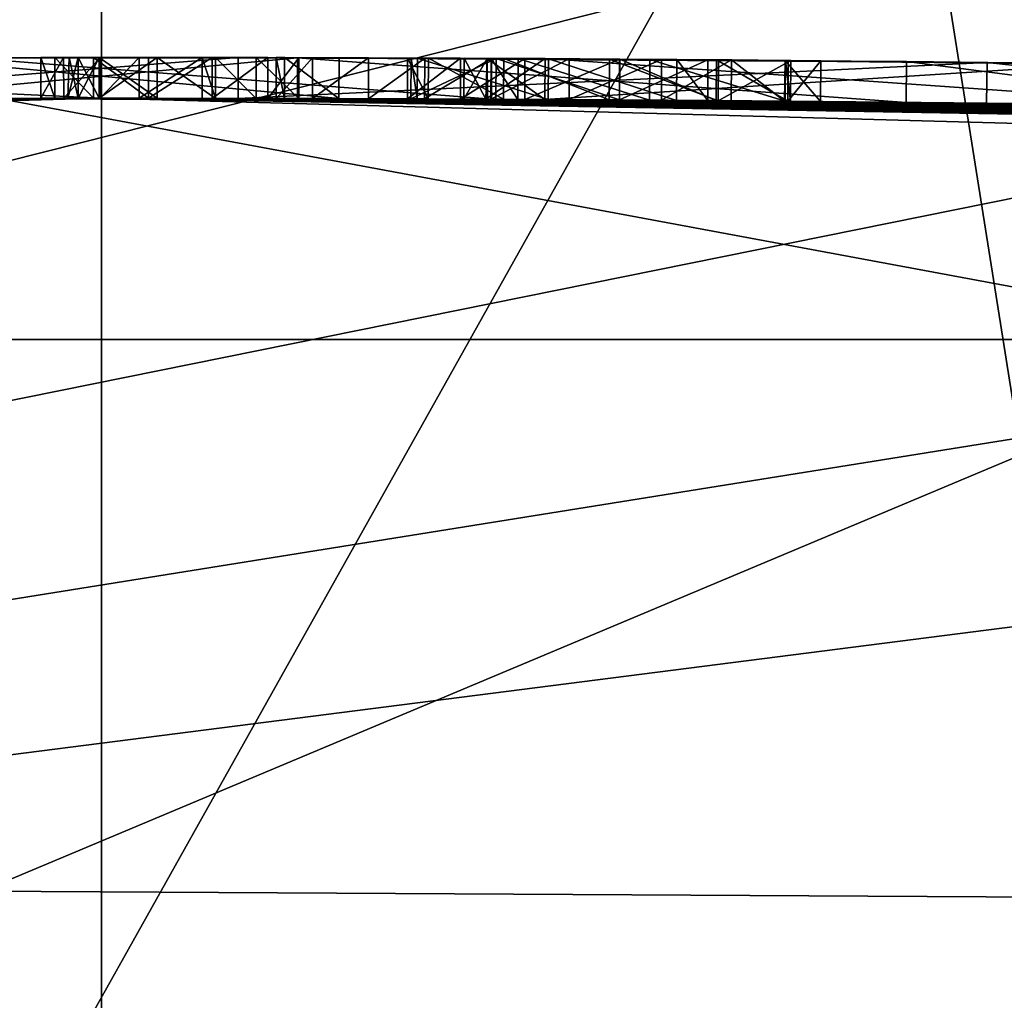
# Model space of a CAD drawing. Header units: millimetres. Extents: x -29 to 28.8, y -75.2 to 10.
# Tile 251 of 256: x -0.2 to 2.3, y -16 to -13.5. Entities that reach past the tile are written whole.
import ezdxf

# ---------------------------------------------------------------- set-up
doc = ezdxf.new("R2010")
doc.units = ezdxf.units.MM
doc.header["$LTSCALE"] = 88.413066
for name, color, linetype in [('241', 7, 'CONTINUOUS'), ('242', 7, 'CONTINUOUS'), ('243', 7, 'CONTINUOUS'), ('245', 7, 'CONTINUOUS'), ('247', 7, 'CONTINUOUS'), ('263', 7, 'CONTINUOUS'), ('264', 7, 'CONTINUOUS'), ('265', 7, 'CONTINUOUS'), ('288', 7, 'CONTINUOUS'), ('289', 7, 'CONTINUOUS'), ('290', 7, 'CONTINUOUS'), ('292', 7, 'CONTINUOUS'), ('294', 7, 'CONTINUOUS'), ('295', 7, 'CONTINUOUS'), ('296', 7, 'CONTINUOUS'), ('297', 7, 'CONTINUOUS'), ('298', 7, 'CONTINUOUS'), ('299', 7, 'CONTINUOUS'), ('300', 7, 'CONTINUOUS'), ('301', 7, 'CONTINUOUS'), ('302', 7, 'CONTINUOUS'), ('303', 7, 'CONTINUOUS'), ('304', 7, 'CONTINUOUS'), ('364', 7, 'CONTINUOUS'), ('726', 7, 'CONTINUOUS')]:
    doc.layers.add(name, color=color, linetype=linetype)

msp = doc.modelspace()

# ---------------------------------------------------------------- linework, layer by layer
at = {"layer": '241', "color": 7, "linetype": 'CONTINUOUS', "true_color": 0xc7d9f7}
for points in [[(4.1034, -12.7628, 104.5), (7.4407, -12.9122, 105.3469), (-12.2696, -16.8948, 127.9335), (4.1034, -12.7628, 104.5)], [(-4.1034, -12.7628, 104.5), (4.1034, -12.7628, 104.5), (-12.2696, -16.8948, 127.9335), (-4.1034, -12.7628, 104.5)], [(7.4407, -12.9122, 105.3469), (9.9823, -13.3272, 107.7006), (-12.2696, -16.8948, 127.9335), (7.4407, -12.9122, 105.3469)], [(9.9823, -13.3272, 107.7006), (11.0863, -13.911, 111.0117), (-12.2696, -16.8948, 127.9335), (9.9823, -13.3272, 107.7006)], [(11.0863, -13.911, 111.0117), (12.2696, -16.8948, 127.9335), (-12.2696, -16.8948, 127.9335), (11.0863, -13.911, 111.0117)]]:
    msp.add_3dface(points, dxfattribs=at)
at = {"layer": '242', "color": 7, "linetype": 'CONTINUOUS', "true_color": 0xc7d9f7}
for points in [[(0, -13.7, 137.2244), (-11.0247, -14.0041, 137.2244), (-0.0199, -13.7, 142.3652), (0, -13.7, 137.2244)], [(-0.0199, -13.7, 142.3652), (-11.0247, -14.0041, 137.2244), (-0.1172, -13.7, 142.4231), (-0.0199, -13.7, 142.3652)], [(-0.1172, -13.7, 142.4231), (-11.0247, -14.0041, 137.2244), (-0.153, -13.7001, 142.5063), (-0.1172, -13.7, 142.4231)], [(-0.153, -13.7001, 142.5063), (-11.0247, -14.0041, 137.2244), (-0.4914, -13.7006, 142.3754), (-0.153, -13.7001, 142.5063)], [(-0.9838, -13.7024, 146.682), (0.3449, -13.7003, 145.3469), (-0.9701, -13.7024, 145.5532), (-0.9838, -13.7024, 146.682)], [(-0.9701, -13.7024, 145.5532), (0.3449, -13.7003, 145.3469), (-0.9145, -13.7021, 145.409), (-0.9701, -13.7024, 145.5532)], [(-0.9145, -13.7021, 145.409), (0.3449, -13.7003, 145.3469), (-0.7028, -13.7012, 143.55), (-0.9145, -13.7021, 145.409)], [(-0.7028, -13.7012, 143.55), (0.3449, -13.7003, 145.3469), (-0.469, -13.7005, 143.4962), (-0.7028, -13.7012, 143.55)], [(-0.5994, -13.7009, 146.8211), (-0.441, -13.7005, 148.5205), (0.441, -13.7005, 146.3721), (-0.5994, -13.7009, 146.8211)], [(0.4943, -13.7006, 145.7277), (-0.5994, -13.7009, 146.8211), (0.441, -13.7005, 146.3721), (0.4943, -13.7006, 145.7277)], [(0.5994, -13.7009, 148.0715), (-0.441, -13.7005, 148.5205), (-0.4943, -13.7006, 149.1649), (0.5994, -13.7009, 148.0715)], [(-0.2764, -13.7002, 142.6636), (-0.153, -13.7001, 142.5063), (-0.4914, -13.7006, 142.3754), (-0.2764, -13.7002, 142.6636)], [(-0.469, -13.7005, 143.4962), (0.3449, -13.7003, 145.3469), (-0.3557, -13.7003, 143.3727), (-0.469, -13.7005, 143.4962)], [(0.441, -13.7005, 146.3721), (-0.441, -13.7005, 148.5205), (0.5994, -13.7009, 148.0715), (0.441, -13.7005, 146.3721)], [(-0.3557, -13.7003, 143.3727), (0.3449, -13.7003, 145.3469), (-0.3183, -13.7003, 142.8744), (-0.3557, -13.7003, 143.3727)], [(-0.2594, -13.7002, 157.4971), (0.9145, -13.7021, 149.4837), (-0.3449, -13.7003, 149.5457), (-0.2594, -13.7002, 157.4971)], [(0.9145, -13.7021, 149.4837), (0.9701, -13.7024, 149.3394), (-0.3449, -13.7003, 149.5457), (0.9145, -13.7021, 149.4837)], [(-0.3449, -13.7003, 149.5457), (0.9701, -13.7024, 149.3394), (0.9838, -13.7024, 148.2106), (-0.3449, -13.7003, 149.5457)], [(-0.3183, -13.7003, 142.8744), (0.3449, -13.7003, 145.3469), (-0.2764, -13.7002, 142.6636), (-0.3183, -13.7003, 142.8744)], [(0.3449, -13.7003, 145.3469), (-0.0849, -13.7, 143.4428), (-0.2764, -13.7002, 142.6636), (0.3449, -13.7003, 145.3469)], [(-0.0849, -13.7, 143.4428), (-0.153, -13.7001, 142.5063), (-0.2764, -13.7002, 142.6636), (-0.0849, -13.7, 143.4428)], [(-0.2594, -13.7002, 157.4971), (2.9464, -13.7217, 157.1239), (0.9145, -13.7021, 149.4837), (-0.2594, -13.7002, 157.4971)], [(-0.0952, -13.7, 142.579), (-0.153, -13.7001, 142.5063), (-0.0849, -13.7, 143.4428), (-0.0952, -13.7, 142.579)], [(-0.0031, -13.7, 142.5601), (-0.0952, -13.7, 142.579), (-0.0061, -13.7, 143.3533), (-0.0031, -13.7, 142.5601)], [(-0.0061, -13.7, 143.3533), (-0.0952, -13.7, 142.579), (-0.0588, -13.7, 143.3743), (-0.0061, -13.7, 143.3533)], [(-0.0588, -13.7, 143.3743), (-0.0952, -13.7, 142.579), (-0.0849, -13.7, 143.4428), (-0.0588, -13.7, 143.3743)], [(-0.0849, -13.7, 143.4428), (0.3449, -13.7003, 145.3469), (-0.0588, -13.7, 143.5113), (-0.0849, -13.7, 143.4428)], [(-0.0588, -13.7, 143.5113), (0.3449, -13.7003, 145.3469), (-0.0061, -13.7, 143.5323), (-0.0588, -13.7, 143.5113)], [(0.1184, -13.7, 142.3369), (0, -13.7, 137.2244), (-0.0199, -13.7, 142.3652), (0.1184, -13.7, 142.3369)], [(-0.0061, -13.7, 143.5323), (0.3449, -13.7003, 145.3469), (0.141, -13.7, 143.5323), (-0.0061, -13.7, 143.5323)], [(0.141, -13.7, 143.3533), (-0.0031, -13.7, 142.5601), (-0.0061, -13.7, 143.3533), (0.141, -13.7, 143.3533)], [(0.0952, -13.7, 142.518), (-0.0031, -13.7, 142.5601), (0.141, -13.7, 143.3533), (0.0952, -13.7, 142.518)], [(11.0247, -14.0041, 137.2244), (0, -13.7, 137.2244), (6.9761, -13.8217, 142.3949), (11.0247, -14.0041, 137.2244)], [(1.307, -13.7043, 142.3355), (0, -13.7, 137.2244), (0.9952, -13.7025, 142.403), (1.307, -13.7043, 142.3355)], [(0, -13.7, 137.2244), (1.307, -13.7043, 142.3355), (1.5513, -13.706, 142.3633), (0, -13.7, 137.2244)], [(0.9952, -13.7025, 142.403), (0, -13.7, 137.2244), (0.7808, -13.7015, 142.6434), (0.9952, -13.7025, 142.403)], [(0.7808, -13.7015, 142.6434), (0, -13.7, 137.2244), (0.7723, -13.7015, 143.8052), (0.7808, -13.7015, 142.6434)], [(0.7723, -13.7015, 143.8052), (0, -13.7, 137.2244), (0.498, -13.7006, 142.7343), (0.7723, -13.7015, 143.8052)], [(1.8145, -13.7082, 142.5563), (0, -13.7, 137.2244), (1.7315, -13.7075, 142.4362), (1.8145, -13.7082, 142.5563)], [(0, -13.7, 137.2244), (1.8145, -13.7082, 142.5563), (2.4112, -13.7145, 142.4285), (0, -13.7, 137.2244)], [(1.7315, -13.7075, 142.4362), (0, -13.7, 137.2244), (1.5513, -13.706, 142.3633), (1.7315, -13.7075, 142.4362)], [(0.498, -13.7006, 142.7343), (0, -13.7, 137.2244), (0.4197, -13.7004, 142.431), (0.498, -13.7006, 142.7343)], [(0.4197, -13.7004, 142.431), (0, -13.7, 137.2244), (0.2793, -13.7002, 142.3489), (0.4197, -13.7004, 142.431)], [(0.2793, -13.7002, 142.3489), (0, -13.7, 137.2244), (0.1184, -13.7, 142.3369), (0.2793, -13.7002, 142.3489)], [(2.768, -13.7192, 142.4525), (0, -13.7, 137.2244), (2.5792, -13.7166, 142.3569), (2.768, -13.7192, 142.4525)], [(0, -13.7, 137.2244), (2.768, -13.7192, 142.4525), (3.098, -13.724, 142.4479), (0, -13.7, 137.2244)], [(2.5792, -13.7166, 142.3569), (0, -13.7, 137.2244), (2.4112, -13.7145, 142.4285), (2.5792, -13.7166, 142.3569)], [(4.0426, -13.7409, 142.6636), (0, -13.7, 137.2244), (3.8275, -13.7366, 142.3754), (4.0426, -13.7409, 142.6636)], [(0, -13.7, 137.2244), (4.0426, -13.7409, 142.6636), (4.2476, -13.7451, 142.5545), (0, -13.7, 137.2244)], [(3.8275, -13.7366, 142.3754), (0, -13.7, 137.2244), (3.5434, -13.7314, 142.3657), (3.8275, -13.7366, 142.3754)], [(3.5434, -13.7314, 142.3657), (0, -13.7, 137.2244), (3.2755, -13.7268, 142.3934), (3.5434, -13.7314, 142.3657)], [(3.2755, -13.7268, 142.3934), (0, -13.7, 137.2244), (3.1747, -13.7252, 142.3732), (3.2755, -13.7268, 142.3934)], [(3.1747, -13.7252, 142.3732), (0, -13.7, 137.2244), (3.098, -13.724, 142.4479), (3.1747, -13.7252, 142.3732)], [(5.085, -13.7647, 142.5057), (0, -13.7, 137.2244), (4.7642, -13.7568, 142.343), (5.085, -13.7647, 142.5057)], [(0, -13.7, 137.2244), (5.085, -13.7647, 142.5057), (5.487, -13.7753, 142.4479), (0, -13.7, 137.2244)], [(4.7642, -13.7568, 142.343), (0, -13.7, 137.2244), (4.4985, -13.7506, 142.3515), (4.7642, -13.7568, 142.343)], [(4.4985, -13.7506, 142.3515), (0, -13.7, 137.2244), (4.3115, -13.7465, 142.4263), (4.4985, -13.7506, 142.3515)], [(4.3115, -13.7465, 142.4263), (0, -13.7, 137.2244), (4.2476, -13.7451, 142.5545), (4.3115, -13.7465, 142.4263)], [(6.2477, -13.7976, 142.386), (0, -13.7, 137.2244), (5.9699, -13.7893, 142.4294), (6.2477, -13.7976, 142.386)], [(0, -13.7, 137.2244), (6.2477, -13.7976, 142.386), (6.781, -13.815, 142.4479), (0, -13.7, 137.2244)], [(5.9699, -13.7893, 142.4294), (0, -13.7, 137.2244), (5.6735, -13.7805, 142.3986), (5.9699, -13.7893, 142.4294)], [(5.6735, -13.7805, 142.3986), (0, -13.7, 137.2244), (5.6056, -13.7786, 142.3722), (5.6735, -13.7805, 142.3986)], [(5.6056, -13.7786, 142.3722), (0, -13.7, 137.2244), (5.5305, -13.7765, 142.3809), (5.6056, -13.7786, 142.3722)], [(5.5305, -13.7765, 142.3809), (0, -13.7, 137.2244), (5.487, -13.7753, 142.4479), (5.5305, -13.7765, 142.3809)], [(6.9761, -13.8217, 142.3949), (0, -13.7, 137.2244), (6.9231, -13.8199, 142.3729), (6.9761, -13.8217, 142.3949)], [(6.9231, -13.8199, 142.3729), (0, -13.7, 137.2244), (6.8559, -13.8175, 142.3729), (6.9231, -13.8199, 142.3729)], [(6.8559, -13.8175, 142.3729), (0, -13.7, 137.2244), (6.8029, -13.8157, 142.3949), (6.8559, -13.8175, 142.3729)], [(6.8029, -13.8157, 142.3949), (0, -13.7, 137.2244), (6.781, -13.815, 142.4479), (6.8029, -13.8157, 142.3949)], [(0.2543, -13.7002, 142.5741), (0.0952, -13.7, 142.518), (0.141, -13.7, 143.3533), (0.2543, -13.7002, 142.5741)], [(0.141, -13.7, 143.5323), (0.3449, -13.7003, 145.3469), (0.288, -13.7002, 143.7843), (0.141, -13.7, 143.5323)], [(0.288, -13.7002, 143.3533), (0.2543, -13.7002, 142.5741), (0.141, -13.7, 143.3533), (0.288, -13.7002, 143.3533)], [(0.288, -13.7002, 143.5323), (0.141, -13.7, 143.5323), (0.288, -13.7002, 143.7843), (0.288, -13.7002, 143.5323)], [(0.288, -13.7002, 142.7191), (0.2543, -13.7002, 142.5741), (0.288, -13.7002, 143.3533), (0.288, -13.7002, 142.7191)], [(0.288, -13.7002, 143.7843), (0.3449, -13.7003, 145.3469), (0.3904, -13.7004, 143.8893), (0.288, -13.7002, 143.7843)], [(0.3449, -13.7003, 145.3469), (2.2334, -13.7125, 145.5061), (0.3904, -13.7004, 143.8893), (0.3449, -13.7003, 145.3469)], [(2.2334, -13.7125, 145.5061), (0.498, -13.7006, 143.7843), (0.3904, -13.7004, 143.8893), (2.2334, -13.7125, 145.5061)], [(0.5322, -13.7007, 146.2499), (0.4943, -13.7006, 145.7277), (0.441, -13.7005, 146.3721), (0.5322, -13.7007, 146.2499)], [(0.4619, -13.7005, 146.5271), (0.441, -13.7005, 146.3721), (0.5994, -13.7009, 148.0715), (0.4619, -13.7005, 146.5271)], [(2.0302, -13.7103, 145.8618), (0.4943, -13.7006, 145.7277), (0.8154, -13.7017, 146.3214), (2.0302, -13.7103, 145.8618)], [(0.8154, -13.7017, 146.3214), (0.4943, -13.7006, 145.7277), (0.6738, -13.7012, 146.2857), (0.8154, -13.7017, 146.3214)], [(0.6738, -13.7012, 146.2857), (0.4943, -13.7006, 145.7277), (0.5322, -13.7007, 146.2499), (0.6738, -13.7012, 146.2857)], [(0.8245, -13.7017, 143.9424), (0.7723, -13.7015, 143.8052), (0.498, -13.7006, 143.7843), (0.8245, -13.7017, 143.9424)], [(0.498, -13.7006, 143.7843), (0.7723, -13.7015, 143.8052), (0.498, -13.7006, 142.7343), (0.498, -13.7006, 143.7843)], [(2.2334, -13.7125, 145.5061), (0.8245, -13.7017, 143.9424), (0.498, -13.7006, 143.7843), (2.2334, -13.7125, 145.5061)], [(0.7969, -13.7016, 143.0402), (0.7808, -13.7015, 142.6434), (0.7723, -13.7015, 143.8052), (0.7969, -13.7016, 143.0402)], [(0.9061, -13.7021, 143.7594), (0.7969, -13.7016, 143.0402), (0.7723, -13.7015, 143.8052), (0.9061, -13.7021, 143.7594)], [(1.1268, -13.7032, 143.2992), (0.7969, -13.7016, 143.0402), (1.068, -13.7029, 143.8379), (1.1268, -13.7032, 143.2992)], [(1.068, -13.7029, 143.8379), (0.7969, -13.7016, 143.0402), (0.9061, -13.7021, 143.7594), (1.068, -13.7029, 143.8379)], [(1.1187, -13.7031, 149.2748), (2.0302, -13.7103, 145.8618), (0.8154, -13.7017, 146.3214), (1.1187, -13.7031, 149.2748)], [(1.1187, -13.7031, 149.2748), (0.8154, -13.7017, 146.3214), (0.9838, -13.7024, 148.2106), (1.1187, -13.7031, 149.2748)], [(1.0147, -13.7026, 144.0248), (0.8245, -13.7017, 143.9424), (2.2334, -13.7125, 145.5061), (1.0147, -13.7026, 144.0248)], [(0.9145, -13.7021, 149.4837), (2.9464, -13.7217, 157.1239), (0.9743, -13.7024, 149.624), (0.9145, -13.7021, 149.4837)], [(0.9701, -13.7024, 149.3394), (1.1187, -13.7031, 149.2748), (0.9838, -13.7024, 148.2106), (0.9701, -13.7024, 149.3394)], [(0.9743, -13.7024, 149.624), (2.9464, -13.7217, 157.1239), (1.1187, -13.7031, 149.6838), (0.9743, -13.7024, 149.624)], [(0.9825, -13.7024, 142.7215), (1.0506, -13.7028, 143.0142), (1.1799, -13.7035, 142.5373), (0.9825, -13.7024, 142.7215)], [(1.2814, -13.7041, 144.0546), (1.0147, -13.7026, 144.0248), (2.2334, -13.7125, 145.5061), (1.2814, -13.7041, 144.0546)], [(1.0506, -13.7028, 143.0142), (1.3827, -13.7048, 143.1637), (1.1799, -13.7035, 142.5373), (1.0506, -13.7028, 143.0142)], [(1.3069, -13.7043, 143.861), (1.1268, -13.7032, 143.2992), (1.068, -13.7029, 143.8379), (1.3069, -13.7043, 143.861)], [(1.1187, -13.7031, 149.6838), (2.9464, -13.7217, 157.1239), (2.8362, -13.7201, 148.8799), (1.1187, -13.7031, 149.6838)], [(2.523, -13.7159, 148.6172), (2.0302, -13.7103, 145.8618), (1.1187, -13.7031, 149.2748), (2.523, -13.7159, 148.6172)], [(1.4507, -13.7053, 143.4335), (1.1268, -13.7032, 143.2992), (1.3069, -13.7043, 143.861), (1.4507, -13.7053, 143.4335)], [(1.1799, -13.7035, 142.5373), (1.3827, -13.7048, 143.1637), (1.4128, -13.705, 142.533), (1.1799, -13.7035, 142.5373)], [(1.5565, -13.7061, 143.9776), (1.2814, -13.7041, 144.0546), (2.2334, -13.7125, 145.5061), (1.5565, -13.7061, 143.9776)], [(1.5297, -13.7058, 143.7073), (1.4507, -13.7053, 143.4335), (1.3069, -13.7043, 143.861), (1.5297, -13.7058, 143.7073)], [(1.3827, -13.7048, 143.1637), (1.7254, -13.7074, 143.4139), (1.4128, -13.705, 142.533), (1.3827, -13.7048, 143.1637)], [(1.4128, -13.705, 142.533), (1.7254, -13.7074, 143.4139), (1.589, -13.7063, 142.592), (1.4128, -13.705, 142.533)], [(1.7385, -13.7076, 143.7641), (1.5565, -13.7061, 143.9776), (2.2334, -13.7125, 145.5061), (1.7385, -13.7076, 143.7641)], [(1.589, -13.7063, 142.592), (1.7254, -13.7074, 143.4139), (1.7239, -13.7074, 142.6486), (1.589, -13.7063, 142.592)], [(1.7254, -13.7074, 143.4139), (1.7385, -13.7076, 143.7641), (1.7239, -13.7074, 142.6486), (1.7254, -13.7074, 143.4139)], [(1.7239, -13.7074, 142.6486), (1.7385, -13.7076, 143.7641), (1.8145, -13.7082, 142.5563), (1.7239, -13.7074, 142.6486)], [(1.8145, -13.7082, 142.5563), (1.7385, -13.7076, 143.7641), (2.2334, -13.7125, 145.5061), (1.8145, -13.7082, 142.5563)], [(1.8145, -13.7082, 142.5563), (2.2334, -13.7125, 145.5061), (2.4112, -13.7145, 142.4285), (1.8145, -13.7082, 142.5563)], [(2.9183, -13.7213, 147.1222), (2.0302, -13.7103, 145.8618), (2.523, -13.7159, 148.6172), (2.9183, -13.7213, 147.1222)], [(2.2334, -13.7125, 145.5061), (3.3221, -13.7276, 147.0571), (2.598, -13.7169, 144.0183), (2.2334, -13.7125, 145.5061)], [(2.4112, -13.7145, 142.4285), (2.2334, -13.7125, 145.5061), (2.598, -13.7169, 144.0183), (2.4112, -13.7145, 142.4285)]]:
    msp.add_3dface(points, dxfattribs=at)
at = {"layer": '243', "color": 7, "linetype": 'CONTINUOUS', "true_color": 0xc7d9f7}
for points in [[(-10.3836, -13.206, 128.4951), (0, -13.7, 137.2244), (0, -12.9404, 128.542), (-10.3836, -13.206, 128.4951)], [(0, -13.7, 137.2244), (11.0247, -14.0041, 137.2244), (0, -12.9404, 128.542), (0, -13.7, 137.2244)], [(0, -12.9404, 128.542), (11.0247, -14.0041, 137.2244), (10.7029, -13.7953, 132.8426), (0, -12.9404, 128.542)], [(10.3836, -13.206, 128.4951), (0, -12.9404, 128.542), (10.7029, -13.7953, 132.8426), (10.3836, -13.206, 128.4951)], [(-10.7029, -13.7953, 132.8426), (0, -13.7, 137.2244), (-10.3836, -13.206, 128.4951), (-10.7029, -13.7953, 132.8426)], [(-11.0247, -14.0041, 137.2244), (0, -13.7, 137.2244), (-10.7029, -13.7953, 132.8426), (-11.0247, -14.0041, 137.2244)]]:
    msp.add_3dface(points, dxfattribs=at)
at = {"layer": '245', "color": 7, "linetype": 'CONTINUOUS', "true_color": 0xc7d9f7}
for points in [[(0, -17.7, 159.5), (-0.3015, -15.7002, 159.4966), (-7.0195, -17.7, 157.5313), (0, -17.7, 159.5)], [(3.4242, -15.7215, 159.0585), (-0.3015, -15.7002, 159.4966), (0, -17.7, 159.5), (3.4242, -15.7215, 159.0585)], [(7.0195, -17.7, 157.5313), (3.4242, -15.7215, 159.0585), (0, -17.7, 159.5), (7.0195, -17.7, 157.5313)]]:
    msp.add_3dface(points, dxfattribs=at)
at = {"layer": '247', "color": 7, "linetype": 'CONTINUOUS', "true_color": 0xc7d9f7}
for points in [[(-0.2594, -13.7002, 157.4971), (-3.0143, -14.3083, 158.5621), (3.0139, -14.3083, 158.5622), (-0.2594, -13.7002, 157.4971)], [(2.9464, -13.7217, 157.1239), (-0.2594, -13.7002, 157.4971), (3.0139, -14.3083, 158.5622), (2.9464, -13.7217, 157.1239)], [(-3.0143, -14.3083, 158.5621), (-0.3015, -15.7002, 159.4966), (3.0139, -14.3083, 158.5622), (-3.0143, -14.3083, 158.5621)], [(-0.3015, -15.7002, 159.4966), (3.4242, -15.7215, 159.0585), (3.0139, -14.3083, 158.5622), (-0.3015, -15.7002, 159.4966)]]:
    msp.add_3dface(points, dxfattribs=at)
at = {"layer": '263', "color": 7, "linetype": 'CONTINUOUS', "true_color": 0xb1bdc9}
for points in [[(0.3447, -13.5973, 145.347), (-0.9844, -13.5994, 146.6824), (-0.5998, -13.5979, 146.8214), (0.3447, -13.5973, 145.347)], [(0.4943, -13.5976, 145.7278), (0.3447, -13.5973, 145.347), (-0.5998, -13.5979, 146.8214), (0.4943, -13.5976, 145.7278)], [(-0.4943, -13.5976, 149.1648), (-0.3447, -13.5973, 149.5456), (0.5998, -13.5979, 148.0712), (-0.4943, -13.5976, 149.1648)], [(-0.3447, -13.5973, 149.5456), (0.9844, -13.5994, 148.2102), (0.5998, -13.5979, 148.0712), (-0.3447, -13.5973, 149.5456)], [(-0.1531, -13.5971, 142.5063), (-0.0954, -13.597, 142.579), (-0.1172, -13.597, 142.423), (-0.1531, -13.5971, 142.5063)], [(-0.1172, -13.597, 142.423), (-0.0954, -13.597, 142.579), (-0.0198, -13.597, 142.3652), (-0.1172, -13.597, 142.423)], [(-0.0954, -13.597, 142.579), (-0.0032, -13.597, 142.5602), (-0.0198, -13.597, 142.3652), (-0.0954, -13.597, 142.579)], [(-0.081, -13.597, 143.4574), (-0.0591, -13.597, 143.5103), (-0.0591, -13.597, 143.3753), (-0.081, -13.597, 143.4574)], [(-0.0591, -13.597, 143.5103), (-0.0061, -13.597, 143.5323), (-0.0591, -13.597, 143.3753), (-0.0591, -13.597, 143.5103)], [(-0.0591, -13.597, 143.3753), (-0.0061, -13.597, 143.5323), (-0.0061, -13.597, 143.3533), (-0.0591, -13.597, 143.3753)], [(-0.0032, -13.597, 142.5602), (0.0953, -13.597, 142.518), (-0.0198, -13.597, 142.3652), (-0.0032, -13.597, 142.5602)], [(-0.0198, -13.597, 142.3652), (0.0953, -13.597, 142.518), (0.1185, -13.597, 142.3369), (-0.0198, -13.597, 142.3652)], [(-0.0061, -13.597, 143.5323), (0.141, -13.597, 143.5323), (-0.0061, -13.597, 143.3533), (-0.0061, -13.597, 143.5323)], [(-0.0061, -13.597, 143.3533), (0.141, -13.597, 143.5323), (0.141, -13.597, 143.3533), (-0.0061, -13.597, 143.3533)], [(0.0953, -13.597, 142.518), (0.2544, -13.5972, 142.5741), (0.1185, -13.597, 142.3369), (0.0953, -13.597, 142.518)], [(0.1185, -13.597, 142.3369), (0.2544, -13.5972, 142.5741), (0.2793, -13.5972, 142.3489), (0.1185, -13.597, 142.3369)], [(0.141, -13.597, 143.5323), (0.2881, -13.5972, 143.5323), (0.141, -13.597, 143.3533), (0.141, -13.597, 143.5323)], [(0.141, -13.597, 143.3533), (0.2881, -13.5972, 143.5323), (0.2881, -13.5972, 143.3533), (0.141, -13.597, 143.3533)], [(0.2544, -13.5972, 142.5741), (0.2881, -13.5972, 142.7191), (0.2793, -13.5972, 142.3489), (0.2544, -13.5972, 142.5741)], [(0.2881, -13.5972, 142.7191), (0.3906, -13.5974, 143.8893), (0.2793, -13.5972, 142.3489), (0.2881, -13.5972, 142.7191)], [(0.2793, -13.5972, 142.3489), (0.3906, -13.5974, 143.8893), (0.4198, -13.5974, 142.4309), (0.2793, -13.5972, 142.3489)], [(0.2881, -13.5972, 143.7843), (0.3906, -13.5974, 143.8893), (0.2881, -13.5972, 143.5323), (0.2881, -13.5972, 143.7843)], [(0.2881, -13.5972, 143.5323), (0.3906, -13.5974, 143.8893), (0.2881, -13.5972, 143.3533), (0.2881, -13.5972, 143.5323)], [(0.2881, -13.5972, 143.3533), (0.3906, -13.5974, 143.8893), (0.2881, -13.5972, 142.7191), (0.2881, -13.5972, 143.3533)], [(2.2347, -13.6095, 145.5062), (0.3447, -13.5973, 145.347), (2.0314, -13.6073, 145.8619), (2.2347, -13.6095, 145.5062)], [(2.0314, -13.6073, 145.8619), (0.3447, -13.5973, 145.347), (0.4943, -13.5976, 145.7278), (2.0314, -13.6073, 145.8619)], [(0.3906, -13.5974, 143.8893), (0.4983, -13.5976, 143.7843), (0.4198, -13.5974, 142.4309), (0.3906, -13.5974, 143.8893)], [(0.4198, -13.5974, 142.4309), (0.4983, -13.5976, 143.7843), (0.4983, -13.5976, 142.7343), (0.4198, -13.5974, 142.4309)], [(0.4412, -13.5975, 146.3722), (0.4621, -13.5975, 146.5271), (0.5325, -13.5977, 146.2499), (0.4412, -13.5975, 146.3722)], [(0.4621, -13.5975, 146.5271), (0.5998, -13.5979, 148.0712), (0.5325, -13.5977, 146.2499), (0.4621, -13.5975, 146.5271)], [(0.5325, -13.5977, 146.2499), (0.5998, -13.5979, 148.0712), (0.6742, -13.5982, 146.2857), (0.5325, -13.5977, 146.2499)], [(0.5998, -13.5979, 148.0712), (0.9844, -13.5994, 148.2102), (0.6742, -13.5982, 146.2857), (0.5998, -13.5979, 148.0712)], [(0.9844, -13.5994, 148.2102), (0.8159, -13.5987, 146.3214), (0.6742, -13.5982, 146.2857), (0.9844, -13.5994, 148.2102)], [(0.7726, -13.5985, 143.8053), (0.8251, -13.5987, 143.9425), (0.9064, -13.5991, 143.7593), (0.7726, -13.5985, 143.8053)], [(0.7976, -13.5986, 143.0407), (0.983, -13.5994, 142.7216), (0.7812, -13.5985, 142.6435), (0.7976, -13.5986, 143.0407)], [(0.7812, -13.5985, 142.6435), (0.983, -13.5994, 142.7216), (0.996, -13.5995, 142.4029), (0.7812, -13.5985, 142.6435)], [(1.0512, -13.5998, 143.0143), (0.983, -13.5994, 142.7216), (0.7976, -13.5986, 143.0407), (1.0512, -13.5998, 143.0143)], [(1.1278, -13.6002, 143.2994), (1.0512, -13.5998, 143.0143), (0.7976, -13.5986, 143.0407), (1.1278, -13.6002, 143.2994)], [(0.8251, -13.5987, 143.9425), (1.0153, -13.5996, 144.0248), (0.9064, -13.5991, 143.7593), (0.8251, -13.5987, 143.9425)], [(0.9064, -13.5991, 143.7593), (1.0153, -13.5996, 144.0248), (1.0684, -13.5999, 143.8378), (0.9064, -13.5991, 143.7593)], [(0.9149, -13.5991, 149.4789), (0.973, -13.5994, 149.6221), (0.9733, -13.5994, 149.3362), (0.9149, -13.5991, 149.4789)], [(0.973, -13.5994, 149.6221), (1.1193, -13.6001, 149.6838), (0.9733, -13.5994, 149.3362), (0.973, -13.5994, 149.6221)], [(0.9733, -13.5994, 149.3362), (1.1193, -13.6001, 149.6838), (1.1193, -13.6001, 149.2748), (0.9733, -13.5994, 149.3362)], [(0.983, -13.5994, 142.7216), (1.1804, -13.6005, 142.5374), (0.996, -13.5995, 142.4029), (0.983, -13.5994, 142.7216)], [(1.1804, -13.6005, 142.5374), (1.3082, -13.6013, 142.3355), (0.996, -13.5995, 142.4029), (1.1804, -13.6005, 142.5374)], [(1.0153, -13.5996, 144.0248), (1.282, -13.6011, 144.0546), (1.0684, -13.5999, 143.8378), (1.0153, -13.5996, 144.0248)], [(1.3836, -13.6018, 143.1637), (1.0512, -13.5998, 143.0143), (1.1278, -13.6002, 143.2994), (1.3836, -13.6018, 143.1637)], [(1.0684, -13.5999, 143.8378), (1.282, -13.6011, 144.0546), (1.3074, -13.6013, 143.861), (1.0684, -13.5999, 143.8378)], [(1.1193, -13.6001, 149.6838), (2.8379, -13.6171, 148.8796), (1.1193, -13.6001, 149.2748), (1.1193, -13.6001, 149.6838)], [(1.1193, -13.6001, 149.2748), (2.8379, -13.6171, 148.8796), (2.5244, -13.6129, 148.617), (1.1193, -13.6001, 149.2748)], [(1.4517, -13.6023, 143.4336), (1.3836, -13.6018, 143.1637), (1.1278, -13.6002, 143.2994), (1.4517, -13.6023, 143.4336)], [(1.4134, -13.602, 142.533), (1.3082, -13.6013, 142.3355), (1.1804, -13.6005, 142.5374), (1.4134, -13.602, 142.533)], [(1.282, -13.6011, 144.0546), (1.5572, -13.6031, 143.9777), (1.3074, -13.6013, 143.861), (1.282, -13.6011, 144.0546)], [(1.3074, -13.6013, 143.861), (1.5572, -13.6031, 143.9777), (1.5304, -13.6029, 143.7075), (1.3074, -13.6013, 143.861)], [(1.5523, -13.603, 142.3633), (1.3082, -13.6013, 142.3355), (1.4134, -13.602, 142.533), (1.5523, -13.603, 142.3633)], [(1.7264, -13.6044, 143.414), (1.3836, -13.6018, 143.1637), (1.5304, -13.6029, 143.7075), (1.7264, -13.6044, 143.414)], [(1.5304, -13.6029, 143.7075), (1.3836, -13.6018, 143.1637), (1.4517, -13.6023, 143.4336), (1.5304, -13.6029, 143.7075)], [(1.5898, -13.6033, 142.592), (1.5523, -13.603, 142.3633), (1.4134, -13.602, 142.533), (1.5898, -13.6033, 142.592)], [(1.5572, -13.6031, 143.9777), (1.7264, -13.6044, 143.414), (1.5304, -13.6029, 143.7075), (1.5572, -13.6031, 143.9777)], [(1.7324, -13.6045, 142.4362), (1.5523, -13.603, 142.3633), (1.7248, -13.6044, 142.6486), (1.7324, -13.6045, 142.4362)], [(1.7248, -13.6044, 142.6486), (1.5523, -13.603, 142.3633), (1.5898, -13.6033, 142.592), (1.7248, -13.6044, 142.6486)], [(1.7394, -13.6046, 143.7642), (1.7264, -13.6044, 143.414), (1.5572, -13.6031, 143.9777), (1.7394, -13.6046, 143.7642)], [(1.8155, -13.6052, 142.5562), (1.7324, -13.6045, 142.4362), (1.7248, -13.6044, 142.6486), (1.8155, -13.6052, 142.5562)], [(2.9198, -13.6183, 147.1222), (2.2347, -13.6095, 145.5062), (2.0314, -13.6073, 145.8619), (2.9198, -13.6183, 147.1222)], [(3.3239, -13.6246, 147.0572), (2.2347, -13.6095, 145.5062), (2.9198, -13.6183, 147.1222), (3.3239, -13.6246, 147.0572)]]:
    msp.add_3dface(points, dxfattribs=at)
at = {"layer": '264', "color": 7, "linetype": 'CONTINUOUS', "true_color": 0xc7d9f7}
for points in [[(1.0506, -13.7028, 143.0142), (0.9825, -13.7024, 142.7215), (0.983, -13.5994, 142.7216), (1.0506, -13.7028, 143.0142)], [(0.9825, -13.7024, 142.7215), (1.1804, -13.6005, 142.5374), (0.983, -13.5994, 142.7216), (0.9825, -13.7024, 142.7215)], [(0.9825, -13.7024, 142.7215), (1.1799, -13.7035, 142.5373), (1.1804, -13.6005, 142.5374), (0.9825, -13.7024, 142.7215)], [(1.0506, -13.7028, 143.0142), (0.983, -13.5994, 142.7216), (1.0512, -13.5998, 143.0143), (1.0506, -13.7028, 143.0142)], [(1.3827, -13.7048, 143.1637), (1.0506, -13.7028, 143.0142), (1.0512, -13.5998, 143.0143), (1.3827, -13.7048, 143.1637)], [(1.3827, -13.7048, 143.1637), (1.0512, -13.5998, 143.0143), (1.3836, -13.6018, 143.1637), (1.3827, -13.7048, 143.1637)], [(1.1799, -13.7035, 142.5373), (1.4134, -13.602, 142.533), (1.1804, -13.6005, 142.5374), (1.1799, -13.7035, 142.5373)], [(1.1799, -13.7035, 142.5373), (1.4128, -13.705, 142.533), (1.4134, -13.602, 142.533), (1.1799, -13.7035, 142.5373)], [(1.2814, -13.7041, 144.0546), (1.5565, -13.7061, 143.9776), (1.282, -13.6011, 144.0546), (1.2814, -13.7041, 144.0546)], [(1.5565, -13.7061, 143.9776), (1.5572, -13.6031, 143.9777), (1.282, -13.6011, 144.0546), (1.5565, -13.7061, 143.9776)], [(1.5513, -13.706, 142.3633), (1.307, -13.7043, 142.3355), (1.3082, -13.6013, 142.3355), (1.5513, -13.706, 142.3633)], [(1.5513, -13.706, 142.3633), (1.3082, -13.6013, 142.3355), (1.5523, -13.603, 142.3633), (1.5513, -13.706, 142.3633)], [(1.7254, -13.7074, 143.4139), (1.3827, -13.7048, 143.1637), (1.3836, -13.6018, 143.1637), (1.7254, -13.7074, 143.4139)], [(1.7254, -13.7074, 143.4139), (1.3836, -13.6018, 143.1637), (1.7264, -13.6044, 143.414), (1.7254, -13.7074, 143.4139)], [(1.4128, -13.705, 142.533), (1.5898, -13.6033, 142.592), (1.4134, -13.602, 142.533), (1.4128, -13.705, 142.533)], [(1.4128, -13.705, 142.533), (1.589, -13.7063, 142.592), (1.5898, -13.6033, 142.592), (1.4128, -13.705, 142.533)], [(1.7315, -13.7075, 142.4362), (1.5513, -13.706, 142.3633), (1.5523, -13.603, 142.3633), (1.7315, -13.7075, 142.4362)], [(1.7315, -13.7075, 142.4362), (1.5523, -13.603, 142.3633), (1.7324, -13.6045, 142.4362), (1.7315, -13.7075, 142.4362)], [(1.5565, -13.7061, 143.9776), (1.7394, -13.6046, 143.7642), (1.5572, -13.6031, 143.9777), (1.5565, -13.7061, 143.9776)], [(1.5565, -13.7061, 143.9776), (1.7385, -13.7076, 143.7641), (1.7394, -13.6046, 143.7642), (1.5565, -13.7061, 143.9776)], [(1.589, -13.7063, 142.592), (1.7239, -13.7074, 142.6486), (1.5898, -13.6033, 142.592), (1.589, -13.7063, 142.592)], [(1.7239, -13.7074, 142.6486), (1.7248, -13.6044, 142.6486), (1.5898, -13.6033, 142.592), (1.7239, -13.7074, 142.6486)], [(1.7239, -13.7074, 142.6486), (1.8145, -13.7082, 142.5563), (1.7248, -13.6044, 142.6486), (1.7239, -13.7074, 142.6486)], [(1.8145, -13.7082, 142.5563), (1.8155, -13.6052, 142.5562), (1.7248, -13.6044, 142.6486), (1.8145, -13.7082, 142.5563)], [(1.7385, -13.7076, 143.7641), (1.7254, -13.7074, 143.4139), (1.7264, -13.6044, 143.414), (1.7385, -13.7076, 143.7641)], [(1.7385, -13.7076, 143.7641), (1.7264, -13.6044, 143.414), (1.7394, -13.6046, 143.7642), (1.7385, -13.7076, 143.7641)], [(1.7315, -13.7075, 142.4362), (1.7324, -13.6045, 142.4362), (1.8155, -13.6052, 142.5562), (1.7315, -13.7075, 142.4362)], [(1.8145, -13.7082, 142.5563), (1.7315, -13.7075, 142.4362), (1.8155, -13.6052, 142.5562), (1.8145, -13.7082, 142.5563)]]:
    msp.add_3dface(points, dxfattribs=at)
at = {"layer": '265', "color": 7, "linetype": 'CONTINUOUS', "true_color": 0xc7d9f7}
for points in [[(0.7723, -13.7015, 143.8052), (0.8245, -13.7017, 143.9424), (0.7726, -13.5985, 143.8053), (0.7723, -13.7015, 143.8052)], [(0.7723, -13.7015, 143.8052), (0.7726, -13.5985, 143.8053), (0.9064, -13.5991, 143.7593), (0.7723, -13.7015, 143.8052)], [(0.9061, -13.7021, 143.7594), (0.7723, -13.7015, 143.8052), (0.9064, -13.5991, 143.7593), (0.9061, -13.7021, 143.7594)], [(0.8245, -13.7017, 143.9424), (0.8251, -13.5987, 143.9425), (0.7726, -13.5985, 143.8053), (0.8245, -13.7017, 143.9424)], [(0.7808, -13.7015, 142.6434), (0.7969, -13.7016, 143.0402), (0.7812, -13.5985, 142.6435), (0.7808, -13.7015, 142.6434)], [(0.7808, -13.7015, 142.6434), (0.7812, -13.5985, 142.6435), (0.996, -13.5995, 142.4029), (0.7808, -13.7015, 142.6434)], [(0.9952, -13.7025, 142.403), (0.7808, -13.7015, 142.6434), (0.996, -13.5995, 142.4029), (0.9952, -13.7025, 142.403)], [(0.7969, -13.7016, 143.0402), (0.7976, -13.5986, 143.0407), (0.7812, -13.5985, 142.6435), (0.7969, -13.7016, 143.0402)], [(0.7969, -13.7016, 143.0402), (1.1268, -13.7032, 143.2992), (0.7976, -13.5986, 143.0407), (0.7969, -13.7016, 143.0402)], [(1.1268, -13.7032, 143.2992), (1.1278, -13.6002, 143.2994), (0.7976, -13.5986, 143.0407), (1.1268, -13.7032, 143.2992)], [(0.8245, -13.7017, 143.9424), (1.0147, -13.7026, 144.0248), (0.8251, -13.5987, 143.9425), (0.8245, -13.7017, 143.9424)], [(1.0147, -13.7026, 144.0248), (1.0153, -13.5996, 144.0248), (0.8251, -13.5987, 143.9425), (1.0147, -13.7026, 144.0248)], [(0.9061, -13.7021, 143.7594), (0.9064, -13.5991, 143.7593), (1.0684, -13.5999, 143.8378), (0.9061, -13.7021, 143.7594)], [(1.068, -13.7029, 143.8379), (0.9061, -13.7021, 143.7594), (1.0684, -13.5999, 143.8378), (1.068, -13.7029, 143.8379)], [(1.307, -13.7043, 142.3355), (0.9952, -13.7025, 142.403), (0.996, -13.5995, 142.4029), (1.307, -13.7043, 142.3355)], [(1.3082, -13.6013, 142.3355), (1.307, -13.7043, 142.3355), (0.996, -13.5995, 142.4029), (1.3082, -13.6013, 142.3355)], [(1.0147, -13.7026, 144.0248), (1.2814, -13.7041, 144.0546), (1.0153, -13.5996, 144.0248), (1.0147, -13.7026, 144.0248)], [(1.2814, -13.7041, 144.0546), (1.282, -13.6011, 144.0546), (1.0153, -13.5996, 144.0248), (1.2814, -13.7041, 144.0546)], [(1.068, -13.7029, 143.8379), (1.0684, -13.5999, 143.8378), (1.3074, -13.6013, 143.861), (1.068, -13.7029, 143.8379)], [(1.3069, -13.7043, 143.861), (1.068, -13.7029, 143.8379), (1.3074, -13.6013, 143.861), (1.3069, -13.7043, 143.861)], [(1.1268, -13.7032, 143.2992), (1.4507, -13.7053, 143.4335), (1.1278, -13.6002, 143.2994), (1.1268, -13.7032, 143.2992)], [(1.4507, -13.7053, 143.4335), (1.4517, -13.6023, 143.4336), (1.1278, -13.6002, 143.2994), (1.4507, -13.7053, 143.4335)], [(1.3069, -13.7043, 143.861), (1.3074, -13.6013, 143.861), (1.5304, -13.6029, 143.7075), (1.3069, -13.7043, 143.861)], [(1.5297, -13.7058, 143.7073), (1.3069, -13.7043, 143.861), (1.5304, -13.6029, 143.7075), (1.5297, -13.7058, 143.7073)], [(1.4507, -13.7053, 143.4335), (1.5297, -13.7058, 143.7073), (1.4517, -13.6023, 143.4336), (1.4507, -13.7053, 143.4335)], [(1.5297, -13.7058, 143.7073), (1.5304, -13.6029, 143.7075), (1.4517, -13.6023, 143.4336), (1.5297, -13.7058, 143.7073)]]:
    msp.add_3dface(points, dxfattribs=at)
at = {"layer": '288', "color": 7, "linetype": 'CONTINUOUS', "true_color": 0xc7d9f7}
for points in [[(-0.9838, -13.7024, 146.682), (-0.9844, -13.5994, 146.6824), (0.3447, -13.5973, 145.347), (-0.9838, -13.7024, 146.682)], [(0.3449, -13.7003, 145.3469), (-0.9838, -13.7024, 146.682), (0.3447, -13.5973, 145.347), (0.3449, -13.7003, 145.3469)], [(0.3449, -13.7003, 145.3469), (0.3447, -13.5973, 145.347), (2.2347, -13.6095, 145.5062), (0.3449, -13.7003, 145.3469)], [(2.2334, -13.7125, 145.5061), (0.3449, -13.7003, 145.3469), (2.2347, -13.6095, 145.5062), (2.2334, -13.7125, 145.5061)], [(1.1187, -13.7031, 149.6838), (2.8362, -13.7201, 148.8799), (1.1193, -13.6001, 149.6838), (1.1187, -13.7031, 149.6838)], [(2.8362, -13.7201, 148.8799), (2.8379, -13.6171, 148.8796), (1.1193, -13.6001, 149.6838), (2.8362, -13.7201, 148.8799)], [(3.3221, -13.7276, 147.0571), (2.2334, -13.7125, 145.5061), (2.2347, -13.6095, 145.5062), (3.3221, -13.7276, 147.0571)], [(3.3221, -13.7276, 147.0571), (2.2347, -13.6095, 145.5062), (3.3239, -13.6246, 147.0572), (3.3221, -13.7276, 147.0571)]]:
    msp.add_3dface(points, dxfattribs=at)
at = {"layer": '289', "color": 7, "linetype": 'CONTINUOUS', "true_color": 0xc7d9f7}
for points in [[(0.9701, -13.7024, 149.3394), (0.9145, -13.7021, 149.4837), (0.9149, -13.5991, 149.4789), (0.9701, -13.7024, 149.3394)], [(0.9145, -13.7021, 149.4837), (0.973, -13.5994, 149.6221), (0.9149, -13.5991, 149.4789), (0.9145, -13.7021, 149.4837)], [(0.9145, -13.7021, 149.4837), (0.9743, -13.7024, 149.624), (0.973, -13.5994, 149.6221), (0.9145, -13.7021, 149.4837)], [(0.9701, -13.7024, 149.3394), (0.9149, -13.5991, 149.4789), (0.9733, -13.5994, 149.3362), (0.9701, -13.7024, 149.3394)], [(0.9701, -13.7024, 149.3394), (0.9733, -13.5994, 149.3362), (1.1193, -13.6001, 149.2748), (0.9701, -13.7024, 149.3394)], [(1.1187, -13.7031, 149.2748), (0.9701, -13.7024, 149.3394), (1.1193, -13.6001, 149.2748), (1.1187, -13.7031, 149.2748)], [(0.9743, -13.7024, 149.624), (1.1187, -13.7031, 149.6838), (0.973, -13.5994, 149.6221), (0.9743, -13.7024, 149.624)], [(1.1187, -13.7031, 149.6838), (1.1193, -13.6001, 149.6838), (0.973, -13.5994, 149.6221), (1.1187, -13.7031, 149.6838)]]:
    msp.add_3dface(points, dxfattribs=at)
at = {"layer": '290', "color": 7, "linetype": 'CONTINUOUS', "true_color": 0xc7d9f7}
for points in [[(-0.5994, -13.7009, 146.8211), (0.4943, -13.5976, 145.7278), (-0.5998, -13.5979, 146.8214), (-0.5994, -13.7009, 146.8211)], [(-0.5994, -13.7009, 146.8211), (0.4943, -13.7006, 145.7277), (0.4943, -13.5976, 145.7278), (-0.5994, -13.7009, 146.8211)], [(0.4943, -13.7006, 145.7277), (2.0302, -13.7103, 145.8618), (0.4943, -13.5976, 145.7278), (0.4943, -13.7006, 145.7277)], [(2.0302, -13.7103, 145.8618), (2.0314, -13.6073, 145.8619), (0.4943, -13.5976, 145.7278), (2.0302, -13.7103, 145.8618)], [(1.1187, -13.7031, 149.2748), (1.1193, -13.6001, 149.2748), (2.5244, -13.6129, 148.617), (1.1187, -13.7031, 149.2748)], [(2.523, -13.7159, 148.6172), (1.1187, -13.7031, 149.2748), (2.5244, -13.6129, 148.617), (2.523, -13.7159, 148.6172)], [(2.0302, -13.7103, 145.8618), (2.9183, -13.7213, 147.1222), (2.0314, -13.6073, 145.8619), (2.0302, -13.7103, 145.8618)], [(2.9183, -13.7213, 147.1222), (2.9198, -13.6183, 147.1222), (2.0314, -13.6073, 145.8619), (2.9183, -13.7213, 147.1222)]]:
    msp.add_3dface(points, dxfattribs=at)
at = {"layer": '292', "color": 7, "linetype": 'CONTINUOUS', "true_color": 0xc7d9f7}
for points in [[(-0.3449, -13.7003, 149.5457), (0.9838, -13.7024, 148.2106), (-0.3447, -13.5973, 149.5456), (-0.3449, -13.7003, 149.5457)], [(0.9838, -13.7024, 148.2106), (0.9844, -13.5994, 148.2102), (-0.3447, -13.5973, 149.5456), (0.9838, -13.7024, 148.2106)], [(0.8154, -13.7017, 146.3214), (0.8159, -13.5987, 146.3214), (0.9844, -13.5994, 148.2102), (0.8154, -13.7017, 146.3214)], [(0.9838, -13.7024, 148.2106), (0.8154, -13.7017, 146.3214), (0.9844, -13.5994, 148.2102), (0.9838, -13.7024, 148.2106)]]:
    msp.add_3dface(points, dxfattribs=at)
at = {"layer": '294', "color": 7, "linetype": 'CONTINUOUS', "true_color": 0xc7d9f7}
for points in [[(0.5994, -13.7009, 148.0715), (-0.4943, -13.7006, 149.1649), (-0.4943, -13.5976, 149.1648), (0.5994, -13.7009, 148.0715)], [(0.5994, -13.7009, 148.0715), (-0.4943, -13.5976, 149.1648), (0.5998, -13.5979, 148.0712), (0.5994, -13.7009, 148.0715)], [(0.4619, -13.7005, 146.5271), (0.5994, -13.7009, 148.0715), (0.4621, -13.5975, 146.5271), (0.4619, -13.7005, 146.5271)], [(0.5994, -13.7009, 148.0715), (0.5998, -13.5979, 148.0712), (0.4621, -13.5975, 146.5271), (0.5994, -13.7009, 148.0715)]]:
    msp.add_3dface(points, dxfattribs=at)
at = {"layer": '295', "color": 7, "linetype": 'CONTINUOUS', "true_color": 0xc7d9f7}
for points in [[(0.441, -13.7005, 146.3721), (0.4619, -13.7005, 146.5271), (0.4412, -13.5975, 146.3722), (0.441, -13.7005, 146.3721)], [(0.441, -13.7005, 146.3721), (0.4412, -13.5975, 146.3722), (0.5325, -13.5977, 146.2499), (0.441, -13.7005, 146.3721)], [(0.5322, -13.7007, 146.2499), (0.441, -13.7005, 146.3721), (0.5325, -13.5977, 146.2499), (0.5322, -13.7007, 146.2499)], [(0.4619, -13.7005, 146.5271), (0.4621, -13.5975, 146.5271), (0.4412, -13.5975, 146.3722), (0.4619, -13.7005, 146.5271)], [(0.5322, -13.7007, 146.2499), (0.5325, -13.5977, 146.2499), (0.6742, -13.5982, 146.2857), (0.5322, -13.7007, 146.2499)], [(0.6738, -13.7012, 146.2857), (0.5322, -13.7007, 146.2499), (0.6742, -13.5982, 146.2857), (0.6738, -13.7012, 146.2857)], [(0.8159, -13.5987, 146.3214), (0.6738, -13.7012, 146.2857), (0.6742, -13.5982, 146.2857), (0.8159, -13.5987, 146.3214)], [(0.8154, -13.7017, 146.3214), (0.6738, -13.7012, 146.2857), (0.8159, -13.5987, 146.3214), (0.8154, -13.7017, 146.3214)]]:
    msp.add_3dface(points, dxfattribs=at)
at = {"layer": '296', "color": 7, "linetype": 'CONTINUOUS', "true_color": 0xc7d9f7}
for points in [[(0.288, -13.7002, 143.7843), (0.3904, -13.7004, 143.8893), (0.2881, -13.5972, 143.7843), (0.288, -13.7002, 143.7843)], [(0.3904, -13.7004, 143.8893), (0.3906, -13.5974, 143.8893), (0.2881, -13.5972, 143.7843), (0.3904, -13.7004, 143.8893)], [(0.3904, -13.7004, 143.8893), (0.498, -13.7006, 143.7843), (0.3906, -13.5974, 143.8893), (0.3904, -13.7004, 143.8893)], [(0.498, -13.7006, 143.7843), (0.4983, -13.5976, 143.7843), (0.3906, -13.5974, 143.8893), (0.498, -13.7006, 143.7843)]]:
    msp.add_3dface(points, dxfattribs=at)
at = {"layer": '297', "color": 7, "linetype": 'CONTINUOUS', "true_color": 0xc7d9f7}
for points in [[(0.288, -13.7002, 143.5323), (0.288, -13.7002, 143.7843), (0.2881, -13.5972, 143.5323), (0.288, -13.7002, 143.5323)], [(0.288, -13.7002, 143.7843), (0.2881, -13.5972, 143.7843), (0.2881, -13.5972, 143.5323), (0.288, -13.7002, 143.7843)]]:
    msp.add_3dface(points, dxfattribs=at)
at = {"layer": '298', "color": 7, "linetype": 'CONTINUOUS', "true_color": 0xc7d9f7}
for points in [[(-0.0061, -13.7, 143.5323), (0.141, -13.7, 143.5323), (-0.0061, -13.597, 143.5323), (-0.0061, -13.7, 143.5323)], [(0.141, -13.7, 143.5323), (0.141, -13.597, 143.5323), (-0.0061, -13.597, 143.5323), (0.141, -13.7, 143.5323)], [(0.141, -13.7, 143.5323), (0.288, -13.7002, 143.5323), (0.141, -13.597, 143.5323), (0.141, -13.7, 143.5323)], [(0.288, -13.7002, 143.5323), (0.2881, -13.5972, 143.5323), (0.141, -13.597, 143.5323), (0.288, -13.7002, 143.5323)]]:
    msp.add_3dface(points, dxfattribs=at)
at = {"layer": '299', "color": 7, "linetype": 'CONTINUOUS', "true_color": 0xc7d9f7}
for points in [[(-0.0849, -13.7, 143.4428), (-0.0588, -13.7, 143.5113), (-0.081, -13.597, 143.4574), (-0.0849, -13.7, 143.4428)], [(-0.0588, -13.7, 143.5113), (-0.0591, -13.597, 143.5103), (-0.081, -13.597, 143.4574), (-0.0588, -13.7, 143.5113)], [(-0.0588, -13.7, 143.5113), (-0.0061, -13.7, 143.5323), (-0.0591, -13.597, 143.5103), (-0.0588, -13.7, 143.5113)], [(-0.0061, -13.7, 143.5323), (-0.0061, -13.597, 143.5323), (-0.0591, -13.597, 143.5103), (-0.0061, -13.7, 143.5323)]]:
    msp.add_3dface(points, dxfattribs=at)
at = {"layer": '300', "color": 7, "linetype": 'CONTINUOUS', "true_color": 0xc7d9f7}
for points in [[(-0.0588, -13.7, 143.3743), (-0.0849, -13.7, 143.4428), (-0.0591, -13.597, 143.3753), (-0.0588, -13.7, 143.3743)], [(-0.0849, -13.7, 143.4428), (-0.081, -13.597, 143.4574), (-0.0591, -13.597, 143.3753), (-0.0849, -13.7, 143.4428)], [(-0.0588, -13.7, 143.3743), (-0.0591, -13.597, 143.3753), (-0.0061, -13.597, 143.3533), (-0.0588, -13.7, 143.3743)], [(-0.0061, -13.7, 143.3533), (-0.0588, -13.7, 143.3743), (-0.0061, -13.597, 143.3533), (-0.0061, -13.7, 143.3533)]]:
    msp.add_3dface(points, dxfattribs=at)
at = {"layer": '301', "color": 7, "linetype": 'CONTINUOUS', "true_color": 0xc7d9f7}
for points in [[(0.141, -13.7, 143.3533), (-0.0061, -13.7, 143.3533), (0.141, -13.597, 143.3533), (0.141, -13.7, 143.3533)], [(-0.0061, -13.7, 143.3533), (-0.0061, -13.597, 143.3533), (0.141, -13.597, 143.3533), (-0.0061, -13.7, 143.3533)], [(0.288, -13.7002, 143.3533), (0.141, -13.7, 143.3533), (0.141, -13.597, 143.3533), (0.288, -13.7002, 143.3533)], [(0.288, -13.7002, 143.3533), (0.141, -13.597, 143.3533), (0.2881, -13.5972, 143.3533), (0.288, -13.7002, 143.3533)]]:
    msp.add_3dface(points, dxfattribs=at)
at = {"layer": '302', "color": 7, "linetype": 'CONTINUOUS', "true_color": 0xc7d9f7}
for points in [[(0.288, -13.7002, 142.7191), (0.288, -13.7002, 143.3533), (0.2881, -13.5972, 142.7191), (0.288, -13.7002, 142.7191)], [(0.288, -13.7002, 143.3533), (0.2881, -13.5972, 143.3533), (0.2881, -13.5972, 142.7191), (0.288, -13.7002, 143.3533)]]:
    msp.add_3dface(points, dxfattribs=at)
at = {"layer": '303', "color": 7, "linetype": 'CONTINUOUS', "true_color": 0xc7d9f7}
for points in [[(-0.1172, -13.7, 142.4231), (-0.1531, -13.5971, 142.5063), (-0.1172, -13.597, 142.423), (-0.1172, -13.7, 142.4231)], [(-0.153, -13.7001, 142.5063), (-0.0954, -13.597, 142.579), (-0.1531, -13.5971, 142.5063), (-0.153, -13.7001, 142.5063)], [(-0.1172, -13.7, 142.4231), (-0.153, -13.7001, 142.5063), (-0.1531, -13.5971, 142.5063), (-0.1172, -13.7, 142.4231)], [(-0.153, -13.7001, 142.5063), (-0.0952, -13.7, 142.579), (-0.0954, -13.597, 142.579), (-0.153, -13.7001, 142.5063)], [(-0.0199, -13.7, 142.3652), (-0.1172, -13.7, 142.4231), (-0.1172, -13.597, 142.423), (-0.0199, -13.7, 142.3652)], [(-0.0199, -13.7, 142.3652), (-0.1172, -13.597, 142.423), (-0.0198, -13.597, 142.3652), (-0.0199, -13.7, 142.3652)], [(-0.0952, -13.7, 142.579), (-0.0032, -13.597, 142.5602), (-0.0954, -13.597, 142.579), (-0.0952, -13.7, 142.579)], [(-0.0952, -13.7, 142.579), (-0.0031, -13.7, 142.5601), (-0.0032, -13.597, 142.5602), (-0.0952, -13.7, 142.579)], [(0.1184, -13.7, 142.3369), (-0.0199, -13.7, 142.3652), (-0.0198, -13.597, 142.3652), (0.1184, -13.7, 142.3369)], [(0.1184, -13.7, 142.3369), (-0.0198, -13.597, 142.3652), (0.1185, -13.597, 142.3369), (0.1184, -13.7, 142.3369)], [(-0.0031, -13.7, 142.5601), (0.0953, -13.597, 142.518), (-0.0032, -13.597, 142.5602), (-0.0031, -13.7, 142.5601)], [(-0.0031, -13.7, 142.5601), (0.0952, -13.7, 142.518), (0.0953, -13.597, 142.518), (-0.0031, -13.7, 142.5601)], [(0.0952, -13.7, 142.518), (0.2544, -13.5972, 142.5741), (0.0953, -13.597, 142.518), (0.0952, -13.7, 142.518)], [(0.0952, -13.7, 142.518), (0.2543, -13.7002, 142.5741), (0.2544, -13.5972, 142.5741), (0.0952, -13.7, 142.518)], [(0.1184, -13.7, 142.3369), (0.1185, -13.597, 142.3369), (0.2793, -13.5972, 142.3489), (0.1184, -13.7, 142.3369)], [(0.2793, -13.7002, 142.3489), (0.1184, -13.7, 142.3369), (0.2793, -13.5972, 142.3489), (0.2793, -13.7002, 142.3489)], [(0.2543, -13.7002, 142.5741), (0.288, -13.7002, 142.7191), (0.2544, -13.5972, 142.5741), (0.2543, -13.7002, 142.5741)], [(0.288, -13.7002, 142.7191), (0.2881, -13.5972, 142.7191), (0.2544, -13.5972, 142.5741), (0.288, -13.7002, 142.7191)], [(0.2793, -13.7002, 142.3489), (0.2793, -13.5972, 142.3489), (0.4198, -13.5974, 142.4309), (0.2793, -13.7002, 142.3489)], [(0.4197, -13.7004, 142.431), (0.2793, -13.7002, 142.3489), (0.4198, -13.5974, 142.4309), (0.4197, -13.7004, 142.431)], [(0.4197, -13.7004, 142.431), (0.4198, -13.5974, 142.4309), (0.4983, -13.5976, 142.7343), (0.4197, -13.7004, 142.431)], [(0.498, -13.7006, 142.7343), (0.4197, -13.7004, 142.431), (0.4983, -13.5976, 142.7343), (0.498, -13.7006, 142.7343)]]:
    msp.add_3dface(points, dxfattribs=at)
at = {"layer": '304', "color": 7, "linetype": 'CONTINUOUS', "true_color": 0xc7d9f7}
for points in [[(0.498, -13.7006, 143.7843), (0.498, -13.7006, 142.7343), (0.4983, -13.5976, 143.7843), (0.498, -13.7006, 143.7843)], [(0.4983, -13.5976, 143.7843), (0.498, -13.7006, 142.7343), (0.4983, -13.5976, 142.7343), (0.4983, -13.5976, 143.7843)]]:
    msp.add_3dface(points, dxfattribs=at)
at = {"layer": '364', "color": 7, "linetype": 'CONTINUOUS', "true_color": 0xe7d0ff}
for points in [[(-4.5559, 0, -28.6391), (8.9436, 0, -27.5864), (-1.9786, -19.5, -28.9324), (-4.5559, 0, -28.6391)], [(8.9436, 0, -27.5864), (5.2533, -19.5, -28.5202), (-1.9786, -19.5, -28.9324), (8.9436, 0, -27.5864)], [(5.8982, -19.5, 28.3938), (0, 0, 29), (2.9809, -18.7495, 28.8464), (5.8982, -19.5, 28.3938)], [(0, 0, 29), (5.8982, -19.5, 28.3938), (12.7506, -19.5, 26.0466), (0, 0, 29)], [(13.1679, 0, 25.8371), (0, 0, 29), (12.7506, -19.5, 26.0466), (13.1679, 0, 25.8371)], [(0, 0, 29), (0, -18.5, 29), (2.9809, -18.7495, 28.8464), (0, 0, 29)]]:
    msp.add_3dface(points, dxfattribs=at)
at = {"layer": '726', "linetype": 'CONTINUOUS'}
for points in [[(-11.1037, 0, 26.7898), (0, -18.5, 29), (0, 0, 29), (-11.1037, 0, 26.7898)], [(-2.9809, -18.7495, 28.8464), (0, -18.5, 29), (-11.1037, 0, 26.7898), (-2.9809, -18.7495, 28.8464)]]:
    msp.add_3dface(points, dxfattribs=at)

doc.saveas('drawing.dxf')
